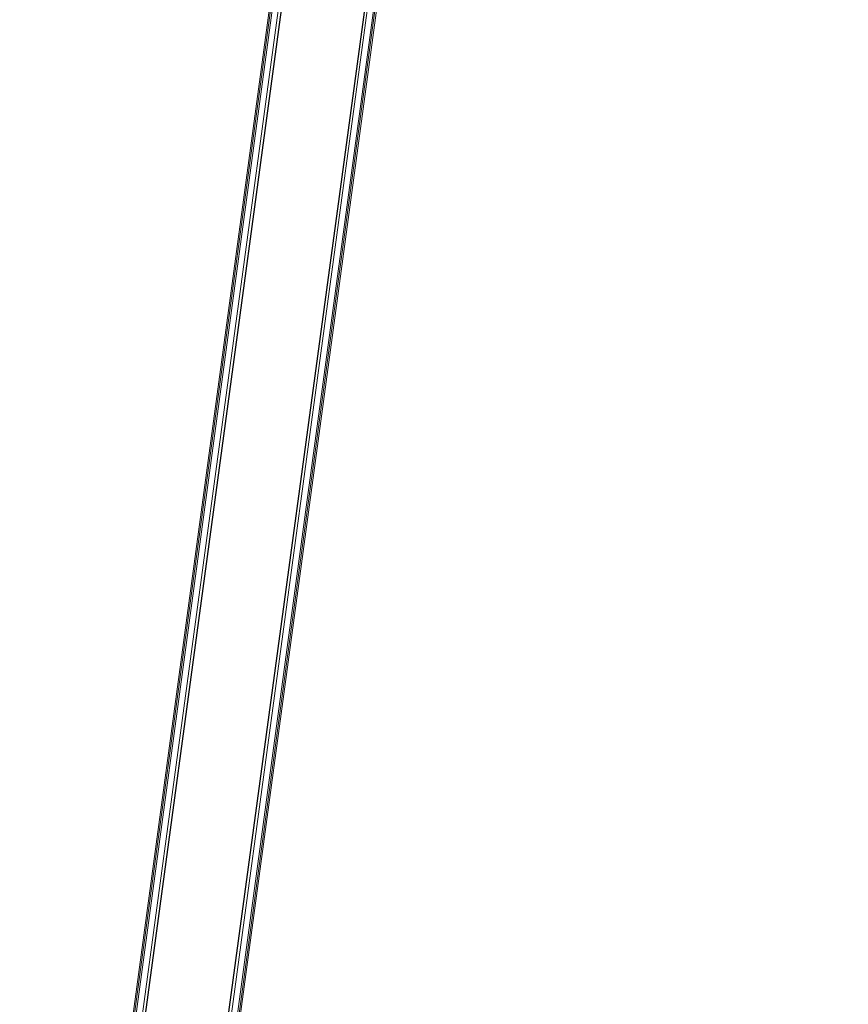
# Model space of a CAD drawing. Header units: millimetres. Extents: x -2845 to 74565, y -36590 to 13748.
# Tile 24 of 82: x 48622 to 49572, y -29193 to -28065. Entities that reach past the tile are written whole.
import ezdxf

# ---------------------------------------------------------------- set-up
doc = ezdxf.new("R2010")
doc.units = ezdxf.units.MM
doc.layers.add('A-FLOR-HRAL', color=7, linetype='Continuous', lineweight=18)
doc.layers.add('A-WALL', color=7, linetype='Continuous', lineweight=25)

# ---------------------------------------------------------------- blocks, each defined once
blk = doc.blocks.new('Garde-corps - Garde-corps-509925-2021_015_1111_DCE_1_50_N0 FINI_CFA_DIS')
at = {"layer": 'A-FLOR-HRAL'}
for p, q in [((-4428.6, -30182), (-3599.2, -24060.4)), ((-4426.7, -30180.6), (-3597.8, -24062.3)), ((-4430.5, -30183.5), (-4006.5, -27054.1)), ((-4438.5, -30189.6), (-4044, -27277.6))]:
    blk.add_line(p, q, dxfattribs=at)
blk = doc.blocks.new('Garde-corps - Garde-corps-510088-2021_015_1111_DCE_1_50_N0 FINI_CFA_DIS')
at = {"layer": 'A-FLOR-HRAL'}
for p, q in [((-3718.7, -24045.9), (-4547.6, -30164.2)), ((-3716.8, -24044.5), (-4546.2, -30166.1)), ((-4198.6, -27613.4), (-4544.7, -30168.1)), ((-4197.8, -27660.4), (-4538.6, -30176.1))]:
    blk.add_line(p, q, dxfattribs=at)
blk = doc.blocks.new('B02_ARC_rvt-1-2021_015_1111_DCE_1_50_N0 FINI_CFA_DIS')
at = {"layer": 'A-WALL'}
for p, q in [((-3701.8, -24021.9), (-4536, -30179.4)), ((-4441.9, -30192.2), (-3607.7, -24034.7))]:
    blk.add_line(p, q, dxfattribs=at)
at = {"layer": 'A-FLOR-HRAL', "lineweight": 18}
for name in ['Garde-corps - Garde-corps-510088-2021_015_1111_DCE_1_50_N0 FINI_CFA_DIS', 'Garde-corps - Garde-corps-509925-2021_015_1111_DCE_1_50_N0 FINI_CFA_DIS']:
    blk.add_blockref(name, (0, 0), dxfattribs=at)

msp = doc.modelspace()

# ---------------------------------------------------------------- block references
at = {"lineweight": 5}
msp.add_blockref('B02_ARC_rvt-1-2021_015_1111_DCE_1_50_N0 FINI_CFA_DIS', (53169.3, 0), dxfattribs=at)

doc.saveas('drawing.dxf')
